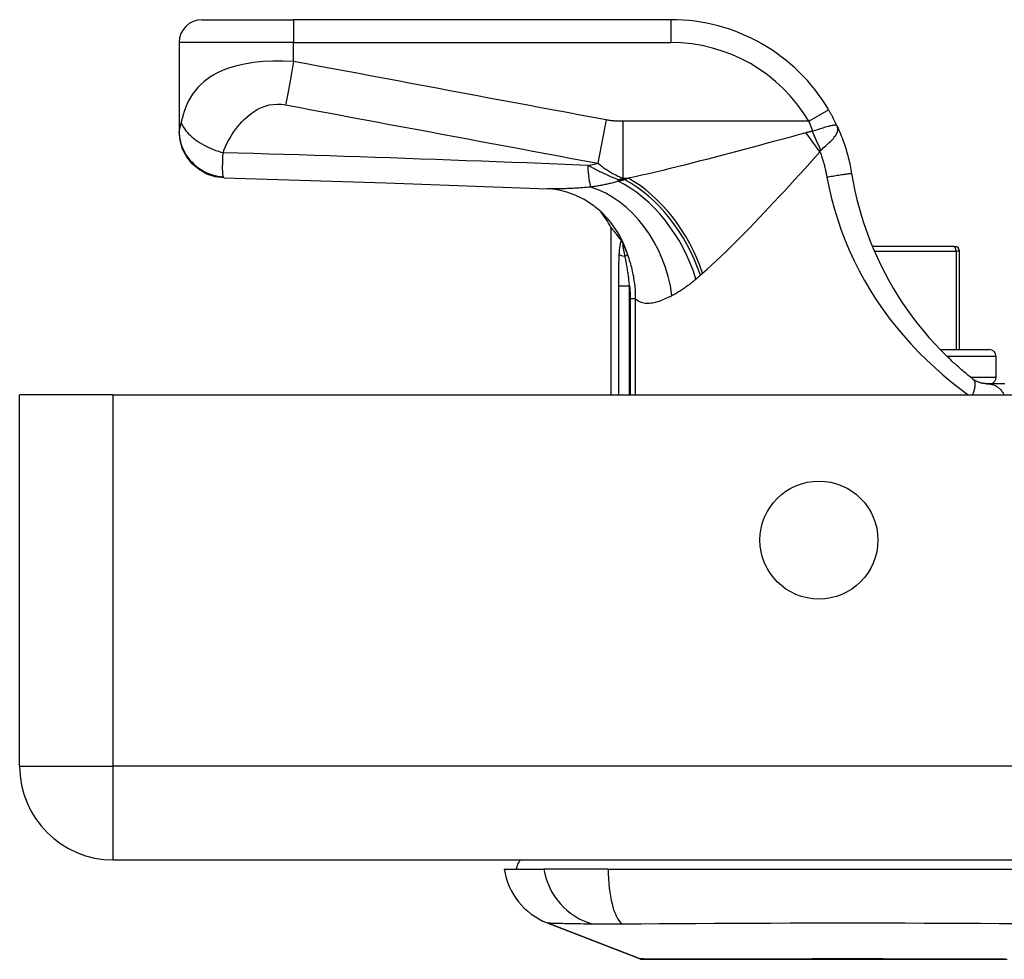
# Model space of a CAD drawing. Header units: inches. Extents: x 6 to 173, y 11 to 93.
# Tile 1 of 214: x 5.54 to 7.23, y 10.94 to 12.56. Entities that reach past the tile are written whole.
import ezdxf

# ---------------------------------------------------------------- set-up
doc = ezdxf.new("R2010")
doc.units = ezdxf.units.IN
doc.header["$MEASUREMENT"] = 0
doc.layers.add('Visible Edges(ANSI)', color=7, linetype='Continuous', lineweight=25)
doc.layers.add('Visible Tangent Edges(ANSI)', color=7, linetype='Continuous', lineweight=25)

msp = doc.modelspace()

# ---------------------------------------------------------------- linework, layer by layer
at = {"layer": 'Visible Edges(ANSI)'}
for p, q in [((5.8532, 12.5553), (6.0107, 12.5553)), ((6.6598, 12.5553), (6.0107, 12.5553)), ((5.8138, 12.516), (5.8138, 12.3639)), ((5.8138, 12.3639), (5.8138, 12.3627)), ((6.5563, 12.1987), (6.5563, 11.9105)), ((6.5737, 12.176), (6.5742, 12.1753)), ((7.1464, 12.1653), (7.0063, 12.1653)), ((7.1464, 12.1653), (7.1484, 12.1653)), ((7.1563, 11.9881), (7.1563, 12.1574)), ((7.1229, 11.9881), (7.2075, 11.9881)), ((7.2194, 11.9409), (7.2194, 11.9763)), ((7.234, 11.9294), (7.2032, 11.9294)), ((5.5394, 11.2715), (5.5394, 11.9105)), ((5.7004, 11.9105), (5.5394, 11.9105)), ((5.7004, 11.9105), (41.2964, 11.9105)), ((5.7004, 11.1105), (41.2964, 11.1105)), ((6.3729, 11.0947), (6.441, 11.0947)), ((6.5517, 11.0947), (6.441, 11.0947)), ((6.5517, 11.0947), (7.3752, 11.0947)), ((6.6066, 10.9402), (6.4469, 11.0023))]:
    msp.add_line(p, q, dxfattribs=at)
at = {"layer": 'Visible Edges(ANSI)', "flags": 128}
for points in [[(6.946, 12.3718), (6.9454, 12.373), (6.9449, 12.3742), (6.9443, 12.3754), (6.9437, 12.3766), (6.9431, 12.3778), (6.9426, 12.379), (6.942, 12.3802), (6.9414, 12.3814), (6.9408, 12.3826), (6.9401, 12.3839), (6.9395, 12.3851), (6.9389, 12.3863), (6.9383, 12.3875), (6.9376, 12.3887), (6.937, 12.3899), (6.9363, 12.3911), (6.9357, 12.3923), (6.935, 12.3935), (6.9343, 12.3947), (6.9337, 12.3959), (6.933, 12.3971), (6.9323, 12.3983), (6.9316, 12.3994), (6.9309, 12.4006)], [(6.946, 12.3718), (6.9474, 12.3686), (6.9489, 12.3654), (6.9503, 12.3621), (6.9516, 12.3588), (6.9529, 12.3555), (6.9542, 12.3522), (6.9554, 12.3489), (6.9566, 12.3455), (6.9578, 12.3422), (6.9589, 12.3388), (6.96, 12.3354), (6.9611, 12.332), (6.9621, 12.3286), (6.9631, 12.3252), (6.964, 12.3218), (6.9649, 12.3184), (6.9658, 12.3149), (6.9666, 12.3115), (6.9674, 12.308), (6.9681, 12.3046), (6.9688, 12.3011), (6.9695, 12.2976), (6.9701, 12.2942), (6.9707, 12.2907)], [(5.891, 12.2834), (5.8758, 12.2853), (5.8613, 12.29), (5.848, 12.2975), (5.8363, 12.3074), (5.8267, 12.3193), (5.8197, 12.3329), (5.8153, 12.3475), (5.8138, 12.3627)], [(5.891, 12.2834), (6.1691, 12.2747), (6.4472, 12.2645)], [(6.9707, 12.2907), (6.9733, 12.2759), (6.9763, 12.2611), (6.9797, 12.2464), (6.9835, 12.2318), (6.9876, 12.2174), (6.9922, 12.203), (6.9972, 12.1887), (7.0025, 12.1746), (7.0082, 12.1607), (7.0143, 12.1469), (7.0207, 12.1333), (7.0275, 12.1198), (7.0347, 12.1066), (7.0422, 12.0935), (7.05, 12.0807), (7.0582, 12.0681), (7.0667, 12.0557), (7.0755, 12.0436), (7.0846, 12.0317), (7.094, 12.0201), (7.1036, 12.0089), (7.1135, 11.998), (7.1235, 11.9874), (7.1337, 11.9773)], [(6.5514, 12.2127), (6.5395, 12.225), (6.5256, 12.2363), (6.5105, 12.246), (6.4952, 12.2535), (6.4806, 12.2588), (6.4675, 12.2621), (6.4563, 12.2638), (6.4472, 12.2645)], [(6.5563, 12.1987), (6.5563, 12.1987), (6.5564, 12.1985), (6.5566, 12.1983), (6.5568, 12.1981), (6.5571, 12.1977), (6.5575, 12.1972), (6.5579, 12.1967), (6.5584, 12.1961), (6.5589, 12.1954), (6.5595, 12.1947), (6.5601, 12.1938), (6.5609, 12.1929), (6.5616, 12.1919), (6.5625, 12.1909), (6.5633, 12.1897), (6.5643, 12.1885), (6.5653, 12.1872), (6.5663, 12.1858), (6.5674, 12.1844), (6.5686, 12.1829), (6.5698, 12.1813), (6.571, 12.1796), (6.5723, 12.1778), (6.5737, 12.176)], [(6.5742, 12.1753), (6.5744, 12.175), (6.5746, 12.1748), (6.5747, 12.1746), (6.5749, 12.1743), (6.5751, 12.1741), (6.5753, 12.1738), (6.5754, 12.1735), (6.5756, 12.1732), (6.5758, 12.1728), (6.576, 12.1725), (6.5762, 12.1721), (6.5765, 12.1718), (6.5767, 12.1714), (6.5769, 12.1711), (6.5771, 12.1707), (6.5773, 12.1703), (6.5775, 12.1699), (6.5777, 12.1696), (6.5779, 12.1692), (6.5781, 12.1688), (6.5783, 12.1684), (6.5784, 12.1681), (6.5786, 12.1677), (6.5788, 12.1673)], [(7.1788, 11.9378), (7.1769, 11.9393), (7.175, 11.9408), (7.1731, 11.9423), (7.1712, 11.9438), (7.1694, 11.9454), (7.1675, 11.9469), (7.1656, 11.9485), (7.1637, 11.9501), (7.1618, 11.9517), (7.1599, 11.9533), (7.158, 11.9549), (7.1561, 11.9566), (7.1543, 11.9582), (7.1524, 11.9599), (7.1505, 11.9616), (7.1486, 11.9633), (7.1467, 11.965), (7.1449, 11.9667), (7.143, 11.9684), (7.1411, 11.9702), (7.1393, 11.9719), (7.1374, 11.9737), (7.1355, 11.9755), (7.1337, 11.9773)], [(7.2032, 11.9294), (7.2025, 11.9294), (7.2017, 11.9294), (7.201, 11.9294), (7.2002, 11.9295), (7.1993, 11.9295), (7.1984, 11.9296), (7.1975, 11.9298), (7.1965, 11.9299), (7.1955, 11.9301), (7.1944, 11.9303), (7.1933, 11.9306), (7.1922, 11.9309), (7.1911, 11.9312), (7.19, 11.9316), (7.1888, 11.9321), (7.1877, 11.9325), (7.1865, 11.933), (7.1854, 11.9336), (7.1843, 11.9342), (7.1832, 11.9348), (7.1821, 11.9355), (7.181, 11.9362), (7.1799, 11.937), (7.1788, 11.9378)], [(6.6083, 10.9399), (6.6088, 10.9399), (6.61, 10.9399), (6.6122, 10.9398), (6.6151, 10.9398), (6.619, 10.9398), (6.6236, 10.9398), (6.6291, 10.9398), (6.6353, 10.9398), (6.6424, 10.9398), (6.6502, 10.9397), (6.6588, 10.9397), (6.6682, 10.9397), (6.6782, 10.9397), (6.689, 10.9397), (6.7004, 10.9396), (6.7124, 10.9396), (6.725, 10.9396), (6.7381, 10.9397), (6.7519, 10.9397), (6.7661, 10.9397), (6.7808, 10.9397), (6.796, 10.9397), (6.8116, 10.9398), (6.8276, 10.9398), (6.844, 10.9398), (6.8606, 10.9398), (6.8774, 10.9398), (6.8943, 10.9398), (6.9115, 10.9398), (6.9288, 10.9399), (6.9463, 10.9399), (6.9638, 10.9399), (6.9813, 10.9399), (6.9987, 10.9399), (7.016, 10.9398), (7.0331, 10.9398), (7.0501, 10.9398), (7.0669, 10.9398), (7.0835, 10.9398), (7.0998, 10.9398), (7.1158, 10.9398), (7.1314, 10.9397), (7.1466, 10.9397), (7.1613, 10.9397), (7.1755, 10.9397), (7.1892, 10.9397), (7.2023, 10.9396), (7.2149, 10.9396), (7.2269, 10.9396), (7.2382, 10.9397)]]:
    msp.add_lwpolyline(points, dxfattribs=at)
at = {"layer": 'Visible Edges(ANSI)'}
msp.add_circle((6.9144, 11.6605), 0.1015, dxfattribs=at)
for centre, radius, start, end in [((5.8532, 12.516), 0.0394, 90, 180), ((6.6598, 12.2404), 0.315, 30.5805, 90), ((6.3827, 12.1058), 0.1969, 28.1462, 37.2505), ((7.1484, 12.1574), 0.00787, 0, 90), ((7.2075, 11.9763), 0.0118, 0, 90), ((7.2075, 11.9409), 0.0118, 283.2615, 0), ((5.7004, 11.2715), 0.161, 180, 270), ((6.4897, 11.1124), 0.1181, 188.6009, 248.7495), ((6.432, 11.0868), 0.0394, 143.1301, 168.463), ((6.6084, 10.9448), 0.00492, 248.7495, 269.7912)]:
    msp.add_arc(centre, radius, start, end, dxfattribs=at)
at = {"layer": 'Visible Tangent Edges(ANSI)'}
for p, q in [((6.0107, 12.5553), (6.0107, 12.516)), ((6.6598, 12.5553), (6.6598, 12.516)), ((6.0107, 12.516), (5.8138, 12.516)), ((6.0107, 12.4834), (6.0107, 12.516)), ((6.0107, 12.516), (6.6598, 12.516)), ((6.897, 12.3806), (6.9309, 12.4006)), ((6.5483, 12.383), (6.5343, 12.3085)), ((6.897, 12.3806), (6.5773, 12.3806)), ((6.5773, 12.3806), (6.5773, 12.2826)), ((6.5773, 12.2826), (6.5865, 12.2826)), ((6.5692, 12.2801), (6.5692, 12.2776)), ((6.5806, 12.2801), (6.5692, 12.2801)), ((6.5857, 12.1506), (6.5808, 12.1488)), ((7.0096, 12.1574), (7.1502, 12.1574)), ((7.1563, 12.1574), (7.1502, 12.1574)), ((7.1502, 12.1574), (7.1502, 11.9881)), ((6.5695, 12.0979), (6.5885, 12.0979)), ((6.5695, 12.0979), (6.5695, 11.9105)), ((6.5885, 11.9105), (6.5885, 12.0979)), ((6.5991, 12.0754), (6.5898, 12.0754)), ((6.5898, 12.0754), (6.5898, 11.9105)), ((6.5991, 11.9105), (6.5991, 12.0754)), ((7.2194, 11.9763), (7.1347, 11.9763)), ((7.1749, 11.9409), (7.2194, 11.9409)), ((5.7004, 11.2715), (5.7004, 11.9105)), ((5.5394, 11.2715), (5.7004, 11.2715)), ((41.2964, 11.2715), (5.7004, 11.2715)), ((5.7004, 11.1105), (5.7004, 11.2715)), ((6.4469, 11.0023), (6.6066, 10.9402))]:
    msp.add_line(p, q, dxfattribs=at)
at = {"layer": 'Visible Tangent Edges(ANSI)', "flags": 128}
for points in [[(6.0107, 12.4834), (5.9927, 12.4843), (5.9748, 12.4842), (5.9576, 12.4833), (5.9414, 12.4815), (5.9264, 12.4791), (5.9128, 12.476), (5.9006, 12.4724), (5.8897, 12.4684), (5.88, 12.464), (5.8714, 12.4593), (5.8637, 12.4544), (5.857, 12.4493), (5.851, 12.444), (5.8457, 12.4386), (5.8411, 12.433), (5.8369, 12.4273), (5.8332, 12.4216), (5.83, 12.4157), (5.8271, 12.4098), (5.8245, 12.4038), (5.8223, 12.3977), (5.8204, 12.3916), (5.8187, 12.3854), (5.8172, 12.3793)], [(6.0107, 12.4834), (6.0101, 12.4801), (6.0095, 12.4768), (6.0089, 12.4735), (6.0083, 12.4701), (6.0077, 12.4668), (6.0071, 12.4634), (6.0065, 12.4601), (6.0059, 12.4568), (6.0053, 12.4535), (6.0047, 12.4502), (6.0041, 12.447), (6.0035, 12.4438), (6.0029, 12.4406), (6.0023, 12.4375), (6.0018, 12.4344), (6.0012, 12.4313), (6.0006, 12.4283), (6, 12.4253), (5.9995, 12.4225), (5.9989, 12.4196), (5.9984, 12.4169), (5.9978, 12.4142), (5.9973, 12.4115), (5.9968, 12.409)], [(6.5483, 12.383), (6.5258, 12.3872), (6.5034, 12.3914), (6.481, 12.3956), (6.4586, 12.3998), (6.4362, 12.404), (6.4138, 12.4081), (6.3914, 12.4123), (6.369, 12.4165), (6.3466, 12.4207), (6.3242, 12.4249), (6.3018, 12.4291), (6.2794, 12.4333), (6.257, 12.4374), (6.2346, 12.4416), (6.2123, 12.4458), (6.1899, 12.45), (6.1675, 12.4542), (6.1451, 12.4584), (6.1227, 12.4626), (6.1003, 12.4667), (6.0779, 12.4709), (6.0555, 12.4751), (6.033, 12.4793), (6.0107, 12.4834)], [(5.8894, 12.3266), (5.8914, 12.3319), (5.8935, 12.3372), (5.8959, 12.3423), (5.8985, 12.3474), (5.9013, 12.3523), (5.9042, 12.3571), (5.9073, 12.3619), (5.9106, 12.3665), (5.9141, 12.371), (5.9178, 12.3754), (5.9217, 12.3797), (5.9257, 12.3839), (5.93, 12.3879), (5.9346, 12.3917), (5.9394, 12.3953), (5.9445, 12.3987), (5.9499, 12.4018), (5.9557, 12.4046), (5.9619, 12.4069), (5.9684, 12.4087), (5.9753, 12.4098), (5.9824, 12.4103), (5.9896, 12.41), (5.9968, 12.409)], [(5.9968, 12.409), (6.0191, 12.4048), (6.0415, 12.4006), (6.064, 12.3964), (6.0864, 12.3922), (6.1087, 12.388), (6.1311, 12.3838), (6.1535, 12.3796), (6.1759, 12.3754), (6.1983, 12.3713), (6.2207, 12.3671), (6.2431, 12.3629), (6.2655, 12.3587), (6.2879, 12.3545), (6.3103, 12.3503), (6.3327, 12.3461), (6.3551, 12.342), (6.3775, 12.3378), (6.3999, 12.3336), (6.4223, 12.3294), (6.4447, 12.3252), (6.467, 12.321), (6.4894, 12.3169), (6.5119, 12.3127), (6.5343, 12.3085)], [(6.5773, 12.3806), (6.5761, 12.3806), (6.5749, 12.3806), (6.5737, 12.3806), (6.5725, 12.3806), (6.5713, 12.3807), (6.5701, 12.3807), (6.5688, 12.3808), (6.5676, 12.3808), (6.5664, 12.3809), (6.5652, 12.381), (6.564, 12.381), (6.5628, 12.3811), (6.5616, 12.3812), (6.5604, 12.3813), (6.5592, 12.3815), (6.558, 12.3816), (6.5568, 12.3817), (6.5555, 12.3819), (6.5543, 12.382), (6.5531, 12.3822), (6.5519, 12.3824), (6.5507, 12.3826), (6.5495, 12.3828), (6.5483, 12.383)], [(5.8172, 12.3793), (5.8171, 12.3784), (5.8169, 12.3776), (5.8167, 12.3767), (5.8165, 12.3759), (5.8163, 12.3751), (5.8161, 12.3744), (5.8159, 12.3736), (5.8158, 12.3729), (5.8156, 12.3722), (5.8154, 12.3715), (5.8152, 12.3708), (5.8151, 12.3701), (5.8149, 12.3694), (5.8147, 12.3687), (5.8146, 12.3681), (5.8144, 12.3675), (5.8143, 12.3669), (5.8142, 12.3664), (5.8141, 12.3659), (5.814, 12.3654), (5.8139, 12.365), (5.8139, 12.3646), (5.8139, 12.3642), (5.8138, 12.3639)], [(5.8172, 12.3793), (5.818, 12.3769), (5.819, 12.3745), (5.8202, 12.3721), (5.8217, 12.3695), (5.8234, 12.367), (5.8254, 12.3644), (5.8276, 12.3618), (5.83, 12.3592), (5.8326, 12.3566), (5.8355, 12.354), (5.8386, 12.3515), (5.8419, 12.349), (5.8453, 12.3465), (5.8489, 12.3442), (5.8527, 12.3419), (5.8566, 12.3398), (5.8605, 12.3377), (5.8646, 12.3357), (5.8687, 12.3339), (5.8729, 12.3322), (5.877, 12.3306), (5.8812, 12.3291), (5.8853, 12.3278), (5.8894, 12.3266)], [(6.897, 12.3806), (6.8973, 12.3799), (6.8976, 12.3792), (6.8978, 12.3785), (6.8981, 12.3778), (6.8984, 12.377), (6.8987, 12.3763), (6.8989, 12.3756), (6.8992, 12.3749), (6.8995, 12.3742), (6.8998, 12.3735), (6.9, 12.3728), (6.9003, 12.372), (6.9006, 12.3713), (6.9008, 12.3706), (6.9011, 12.3699), (6.9014, 12.3692), (6.9016, 12.3684), (6.9019, 12.3677), (6.9021, 12.367), (6.9024, 12.3663), (6.9027, 12.3656), (6.9029, 12.3648), (6.9032, 12.3641), (6.9034, 12.3634)], [(6.946, 12.3718), (6.9455, 12.3726), (6.9449, 12.3732), (6.9442, 12.3736), (6.9434, 12.3739), (6.9425, 12.374), (6.9414, 12.374), (6.9402, 12.3739), (6.9388, 12.3737), (6.9373, 12.3734), (6.9357, 12.3731), (6.9339, 12.3727), (6.9321, 12.3722), (6.9301, 12.3716), (6.928, 12.371), (6.9258, 12.3704), (6.9235, 12.3697), (6.9212, 12.369), (6.9188, 12.3682), (6.9163, 12.3674), (6.9138, 12.3666), (6.9112, 12.3658), (6.9086, 12.365), (6.906, 12.3642), (6.9034, 12.3634)], [(6.9175, 12.331), (6.9197, 12.3329), (6.9218, 12.3348), (6.924, 12.3366), (6.9261, 12.3385), (6.9282, 12.3404), (6.9302, 12.3423), (6.9322, 12.3441), (6.9341, 12.3459), (6.9359, 12.3478), (6.9376, 12.3495), (6.9392, 12.3513), (6.9407, 12.3531), (6.942, 12.3548), (6.9432, 12.3565), (6.9443, 12.3581), (6.9452, 12.3597), (6.9459, 12.3613), (6.9465, 12.3629), (6.9469, 12.3644), (6.9471, 12.3659), (6.9471, 12.3674), (6.9469, 12.3689), (6.9466, 12.3703), (6.946, 12.3718)], [(5.8138, 12.3639), (5.814, 12.3594), (5.8144, 12.3548), (5.8151, 12.3502), (5.8161, 12.3455), (5.8175, 12.3408), (5.8191, 12.3361), (5.8211, 12.3314), (5.8235, 12.3269), (5.8261, 12.3224), (5.8291, 12.3181), (5.8323, 12.314), (5.8359, 12.3101), (5.8397, 12.3064), (5.8437, 12.303), (5.8479, 12.2998), (5.8524, 12.297), (5.8569, 12.2944), (5.8615, 12.2922), (5.8662, 12.2902), (5.871, 12.2886), (5.8758, 12.2873), (5.8805, 12.2863), (5.8852, 12.2856), (5.8898, 12.2852)], [(6.892, 12.3609), (6.8787, 12.3572), (6.8654, 12.3536), (6.8521, 12.35), (6.8388, 12.3463), (6.8256, 12.3428), (6.8124, 12.3392), (6.7992, 12.3356), (6.786, 12.3321), (6.7729, 12.3286), (6.7599, 12.3252), (6.7469, 12.3217), (6.734, 12.3184), (6.7212, 12.315), (6.7084, 12.3118), (6.6958, 12.3085), (6.6832, 12.3054), (6.6707, 12.3023), (6.6583, 12.2992), (6.646, 12.2963), (6.6338, 12.2934), (6.6218, 12.2905), (6.6098, 12.2878), (6.5981, 12.2852), (6.5865, 12.2826)], [(6.9034, 12.3634), (6.9029, 12.3633), (6.9024, 12.3632), (6.9019, 12.3631), (6.9014, 12.363), (6.9009, 12.3629), (6.9004, 12.3629), (6.8999, 12.3628), (6.8994, 12.3627), (6.8989, 12.3626), (6.8985, 12.3625), (6.898, 12.3624), (6.8975, 12.3623), (6.897, 12.3621), (6.8966, 12.362), (6.8961, 12.3619), (6.8956, 12.3618), (6.8951, 12.3617), (6.8947, 12.3616), (6.8942, 12.3615), (6.8938, 12.3614), (6.8933, 12.3612), (6.8929, 12.3611), (6.8924, 12.361), (6.892, 12.3609)], [(5.8898, 12.2852), (5.8896, 12.2859), (5.8894, 12.2867), (5.8893, 12.2876), (5.8891, 12.2886), (5.889, 12.2897), (5.8889, 12.2909), (5.8888, 12.2923), (5.8887, 12.2937), (5.8887, 12.2953), (5.8886, 12.297), (5.8886, 12.2988), (5.8886, 12.3007), (5.8886, 12.3026), (5.8886, 12.3044), (5.8887, 12.3063), (5.8887, 12.3082), (5.8888, 12.3102), (5.8888, 12.3123), (5.8889, 12.3145), (5.889, 12.3168), (5.8891, 12.3191), (5.8892, 12.3215), (5.8893, 12.324), (5.8894, 12.3266)], [(6.5166, 12.3049), (6.4905, 12.3059), (6.4644, 12.307), (6.4382, 12.308), (6.4121, 12.309), (6.3859, 12.31), (6.3598, 12.311), (6.3337, 12.312), (6.3075, 12.3129), (6.2814, 12.3139), (6.2552, 12.3148), (6.2291, 12.3157), (6.203, 12.3167), (6.1768, 12.3176), (6.1507, 12.3184), (6.1246, 12.3193), (6.0984, 12.3202), (6.0723, 12.321), (6.0462, 12.3219), (6.02, 12.3227), (5.9939, 12.3235), (5.9678, 12.3243), (5.9417, 12.3251), (5.9155, 12.3259), (5.8894, 12.3266)], [(6.7142, 12.1194), (6.7219, 12.1261), (6.7297, 12.1332), (6.7376, 12.1405), (6.7456, 12.148), (6.7536, 12.1557), (6.7618, 12.1637), (6.7699, 12.1718), (6.7782, 12.18), (6.7865, 12.1885), (6.7949, 12.1971), (6.8033, 12.2058), (6.8118, 12.2147), (6.8203, 12.2236), (6.8289, 12.2328), (6.8375, 12.242), (6.8462, 12.2513), (6.8549, 12.2607), (6.8636, 12.2701), (6.8723, 12.2797), (6.8811, 12.2893), (6.8899, 12.2989), (6.8986, 12.3086), (6.9074, 12.3183), (6.9162, 12.328)], [(6.9162, 12.328), (6.9162, 12.3282), (6.9163, 12.3284), (6.9163, 12.3285), (6.9163, 12.3287), (6.9164, 12.3289), (6.9164, 12.329), (6.9165, 12.3292), (6.9165, 12.3293), (6.9166, 12.3295), (6.9166, 12.3296), (6.9167, 12.3297), (6.9167, 12.3299), (6.9168, 12.33), (6.9168, 12.3301), (6.9169, 12.3302), (6.9169, 12.3303), (6.917, 12.3304), (6.9171, 12.3305), (6.9171, 12.3306), (6.9172, 12.3307), (6.9173, 12.3308), (6.9173, 12.3309), (6.9174, 12.3309), (6.9175, 12.331)], [(6.9162, 12.328), (6.9169, 12.3262), (6.9175, 12.3245), (6.9181, 12.3227), (6.9187, 12.3209), (6.9193, 12.3191), (6.9199, 12.3173), (6.9205, 12.3155), (6.9211, 12.3137), (6.9216, 12.3119), (6.9222, 12.3101), (6.9227, 12.3083), (6.9232, 12.3064), (6.9237, 12.3046), (6.9242, 12.3028), (6.9246, 12.301), (6.9251, 12.2991), (6.9255, 12.2973), (6.9259, 12.2955), (6.9263, 12.2936), (6.9267, 12.2918), (6.9271, 12.2899), (6.9275, 12.2881), (6.9279, 12.2862), (6.9282, 12.2844)], [(6.5692, 12.2801), (6.5668, 12.281), (6.5645, 12.282), (6.5622, 12.2829), (6.5599, 12.2839), (6.5576, 12.2848), (6.5553, 12.2858), (6.5531, 12.2868), (6.5508, 12.2878), (6.5486, 12.2889), (6.5464, 12.2899), (6.5442, 12.2909), (6.542, 12.2919), (6.5398, 12.293), (6.5377, 12.294), (6.5355, 12.2951), (6.5334, 12.2962), (6.5312, 12.2972), (6.5291, 12.2983), (6.527, 12.2994), (6.5249, 12.3005), (6.5228, 12.3016), (6.5208, 12.3027), (6.5187, 12.3038), (6.5166, 12.3049)], [(6.5343, 12.3085), (6.5361, 12.3069), (6.5379, 12.3055), (6.5397, 12.3041), (6.5415, 12.3027), (6.5433, 12.3014), (6.5451, 12.3001), (6.5469, 12.2988), (6.5487, 12.2976), (6.5505, 12.2964), (6.5523, 12.2953), (6.5541, 12.2942), (6.5559, 12.2931), (6.5577, 12.2921), (6.5595, 12.2911), (6.5612, 12.2901), (6.563, 12.2892), (6.5648, 12.2883), (6.5666, 12.2874), (6.5684, 12.2865), (6.5702, 12.2857), (6.572, 12.2849), (6.5737, 12.2841), (6.5755, 12.2834), (6.5773, 12.2826)], [(5.891, 12.2834), (5.891, 12.2834), (5.8909, 12.2834), (5.8909, 12.2834), (5.8908, 12.2834), (5.8908, 12.2834), (5.8907, 12.2835), (5.8907, 12.2835), (5.8906, 12.2836), (5.8906, 12.2836), (5.8905, 12.2837), (5.8904, 12.2837), (5.8904, 12.2838), (5.8903, 12.2839), (5.8903, 12.284), (5.8902, 12.2841), (5.8902, 12.2842), (5.8901, 12.2843), (5.8901, 12.2844), (5.89, 12.2845), (5.89, 12.2846), (5.8899, 12.2848), (5.8899, 12.2849), (5.8898, 12.285), (5.8898, 12.2852)], [(6.5865, 12.2826), (6.5862, 12.2825), (6.586, 12.2824), (6.5857, 12.2823), (6.5855, 12.2822), (6.5852, 12.2821), (6.585, 12.282), (6.5847, 12.2819), (6.5845, 12.2818), (6.5843, 12.2817), (6.584, 12.2816), (6.5838, 12.2815), (6.5835, 12.2814), (6.5833, 12.2813), (6.583, 12.2811), (6.5828, 12.281), (6.5825, 12.2809), (6.5823, 12.2808), (6.5821, 12.2807), (6.5818, 12.2806), (6.5816, 12.2805), (6.5813, 12.2804), (6.5811, 12.2803), (6.5808, 12.2802), (6.5806, 12.2801)], [(6.9707, 12.2907), (6.9706, 12.2907), (6.9704, 12.2907), (6.9699, 12.2907), (6.9694, 12.2906), (6.9686, 12.2905), (6.9676, 12.2904), (6.9665, 12.2903), (6.9651, 12.2901), (6.9636, 12.2899), (6.9619, 12.2896), (6.96, 12.2894), (6.9579, 12.2891), (6.9558, 12.2887), (6.9535, 12.2884), (6.9511, 12.288), (6.9486, 12.2876), (6.946, 12.2872), (6.9434, 12.2868), (6.9408, 12.2864), (6.9382, 12.286), (6.9356, 12.2856), (6.9331, 12.2852), (6.9306, 12.2848), (6.9282, 12.2844)], [(6.9282, 12.2844), (6.9319, 12.2659), (6.9362, 12.2476), (6.9411, 12.2293), (6.9467, 12.2112), (6.9529, 12.1933), (6.9597, 12.1756), (6.9671, 12.158), (6.9751, 12.1407), (6.9837, 12.1236), (6.993, 12.1068), (7.0027, 12.0902), (7.0131, 12.0739), (7.024, 12.058), (7.0354, 12.0423), (7.0473, 12.0271), (7.0598, 12.0122), (7.0726, 11.9977), (7.0859, 11.9837), (7.0995, 11.9702), (7.1135, 11.9571), (7.1277, 11.9446), (7.1421, 11.9326), (7.1566, 11.9212), (7.1712, 11.9105)], [(6.5216, 12.2676), (6.5181, 12.2673), (6.5147, 12.267), (6.5113, 12.2667), (6.5079, 12.2664), (6.5045, 12.2662), (6.5012, 12.2659), (6.4979, 12.2657), (6.4947, 12.2655), (6.4914, 12.2653), (6.4882, 12.2651), (6.485, 12.2649), (6.4819, 12.2648), (6.4788, 12.2647), (6.4757, 12.2646), (6.4727, 12.2645), (6.4697, 12.2644), (6.4668, 12.2643), (6.4639, 12.2643), (6.461, 12.2643), (6.4582, 12.2643), (6.4554, 12.2643), (6.4526, 12.2644), (6.4499, 12.2644), (6.4472, 12.2645)], [(6.5692, 12.2776), (6.5673, 12.2771), (6.5655, 12.2765), (6.5637, 12.276), (6.5618, 12.2754), (6.5599, 12.2749), (6.558, 12.2744), (6.5561, 12.2739), (6.5542, 12.2735), (6.5522, 12.273), (6.5503, 12.2725), (6.5483, 12.2721), (6.5463, 12.2717), (6.5443, 12.2713), (6.5423, 12.2709), (6.5403, 12.2705), (6.5383, 12.2701), (6.5362, 12.2698), (6.5342, 12.2694), (6.5321, 12.2691), (6.53, 12.2688), (6.5279, 12.2685), (6.5258, 12.2682), (6.5237, 12.2679), (6.5216, 12.2676)], [(6.5806, 12.2801), (6.5801, 12.28), (6.5796, 12.2799), (6.5792, 12.2798), (6.5787, 12.2797), (6.5782, 12.2796), (6.5777, 12.2795), (6.5772, 12.2794), (6.5768, 12.2793), (6.5763, 12.2792), (6.5758, 12.2791), (6.5753, 12.2789), (6.5749, 12.2788), (6.5744, 12.2787), (6.5739, 12.2786), (6.5734, 12.2785), (6.573, 12.2784), (6.5725, 12.2783), (6.572, 12.2782), (6.5715, 12.2781), (6.5711, 12.278), (6.5706, 12.2779), (6.5701, 12.2778), (6.5696, 12.2777), (6.5692, 12.2776)], [(6.5742, 12.1753), (6.5739, 12.1747), (6.5737, 12.174), (6.5734, 12.1732), (6.5731, 12.1724), (6.5729, 12.1716), (6.5727, 12.1707), (6.5725, 12.1698), (6.5723, 12.1689), (6.5721, 12.1679), (6.5719, 12.1669), (6.5718, 12.1659), (6.5716, 12.1649), (6.5715, 12.1639), (6.5714, 12.1628), (6.5712, 12.1618), (6.5711, 12.1607), (6.571, 12.1596), (6.5709, 12.1585), (6.5708, 12.1574), (6.5707, 12.1563), (6.5707, 12.1552), (6.5706, 12.1541), (6.5705, 12.153), (6.5704, 12.1519)], [(6.5808, 12.1488), (6.5805, 12.1502), (6.5802, 12.1515), (6.58, 12.1529), (6.5797, 12.1542), (6.5794, 12.1556), (6.5791, 12.1569), (6.5789, 12.1581), (6.5786, 12.1594), (6.5784, 12.1606), (6.5782, 12.1618), (6.578, 12.1629), (6.5778, 12.1639), (6.5776, 12.165), (6.5775, 12.1659), (6.5774, 12.1667), (6.5773, 12.1675), (6.5773, 12.1681), (6.5774, 12.1685), (6.5775, 12.1688), (6.5776, 12.1688), (6.5779, 12.1687), (6.5781, 12.1684), (6.5785, 12.1679), (6.5788, 12.1673)], [(6.5857, 12.1506), (6.5854, 12.1513), (6.5852, 12.152), (6.5849, 12.1527), (6.5846, 12.1534), (6.5844, 12.1541), (6.5841, 12.1548), (6.5838, 12.1555), (6.5835, 12.1562), (6.5833, 12.1569), (6.583, 12.1576), (6.5827, 12.1583), (6.5824, 12.159), (6.5821, 12.1597), (6.5818, 12.1604), (6.5816, 12.1611), (6.5813, 12.1618), (6.581, 12.1625), (6.5807, 12.1632), (6.5804, 12.1639), (6.5801, 12.1645), (6.5798, 12.1652), (6.5794, 12.1659), (6.5791, 12.1666), (6.5788, 12.1673)], [(6.5704, 12.1519), (6.5703, 12.1497), (6.5702, 12.1475), (6.5701, 12.1452), (6.57, 12.143), (6.5699, 12.1408), (6.5698, 12.1385), (6.5698, 12.1363), (6.5697, 12.134), (6.5697, 12.1318), (6.5696, 12.1295), (6.5696, 12.1272), (6.5696, 12.125), (6.5696, 12.1227), (6.5695, 12.1205), (6.5695, 12.1182), (6.5695, 12.1159), (6.5695, 12.1137), (6.5695, 12.1114), (6.5695, 12.1092), (6.5695, 12.1069), (6.5695, 12.1046), (6.5695, 12.1024), (6.5695, 12.1001), (6.5695, 12.0979)], [(6.5885, 12.0979), (6.5883, 12.1001), (6.5881, 12.1023), (6.5879, 12.1045), (6.5876, 12.1068), (6.5874, 12.109), (6.5871, 12.1112), (6.5869, 12.1134), (6.5866, 12.1155), (6.5863, 12.1177), (6.586, 12.1199), (6.5857, 12.122), (6.5853, 12.1242), (6.585, 12.1263), (6.5847, 12.1284), (6.5843, 12.1305), (6.5839, 12.1326), (6.5836, 12.1347), (6.5832, 12.1368), (6.5828, 12.1388), (6.5824, 12.1408), (6.582, 12.1429), (6.5816, 12.1449), (6.5812, 12.1468), (6.5808, 12.1488)], [(6.5991, 12.0754), (6.5991, 12.0786), (6.5991, 12.0818), (6.5989, 12.085), (6.5988, 12.0882), (6.5986, 12.0914), (6.5983, 12.0946), (6.598, 12.0978), (6.5976, 12.101), (6.5972, 12.1042), (6.5967, 12.1074), (6.5962, 12.1105), (6.5957, 12.1137), (6.5951, 12.1168), (6.5945, 12.1199), (6.5938, 12.1231), (6.593, 12.1262), (6.5923, 12.1293), (6.5914, 12.1323), (6.5906, 12.1354), (6.5897, 12.1385), (6.5887, 12.1415), (6.5877, 12.1445), (6.5867, 12.1476), (6.5857, 12.1506)], [(6.7028, 12.1094), (6.7031, 12.1097), (6.7034, 12.11), (6.7038, 12.1102), (6.7041, 12.1105), (6.7044, 12.1108), (6.7047, 12.111), (6.705, 12.1113), (6.7053, 12.1116), (6.7056, 12.1119), (6.706, 12.1121), (6.7063, 12.1124), (6.7066, 12.1127), (6.7069, 12.1129), (6.7072, 12.1132), (6.7075, 12.1135), (6.7078, 12.1138), (6.7082, 12.114), (6.7085, 12.1143), (6.7088, 12.1146), (6.7091, 12.1149), (6.7094, 12.1151), (6.7097, 12.1154), (6.7101, 12.1157), (6.7104, 12.116)], [(6.7104, 12.116), (6.7105, 12.1161), (6.7107, 12.1163), (6.7109, 12.1164), (6.711, 12.1165), (6.7112, 12.1167), (6.7113, 12.1168), (6.7115, 12.117), (6.7117, 12.1171), (6.7118, 12.1172), (6.712, 12.1174), (6.7121, 12.1175), (6.7123, 12.1177), (6.7125, 12.1178), (6.7126, 12.1179), (6.7128, 12.1181), (6.713, 12.1182), (6.7131, 12.1184), (6.7133, 12.1185), (6.7134, 12.1187), (6.7136, 12.1188), (6.7138, 12.1189), (6.7139, 12.1191), (6.7141, 12.1192), (6.7142, 12.1194)], [(6.5885, 12.0979), (6.5886, 12.0969), (6.5887, 12.096), (6.5888, 12.0951), (6.5889, 12.0941), (6.589, 12.0932), (6.589, 12.0923), (6.5891, 12.0913), (6.5892, 12.0904), (6.5893, 12.0895), (6.5893, 12.0885), (6.5894, 12.0876), (6.5895, 12.0866), (6.5895, 12.0857), (6.5896, 12.0848), (6.5896, 12.0838), (6.5896, 12.0829), (6.5897, 12.082), (6.5897, 12.081), (6.5897, 12.0801), (6.5898, 12.0792), (6.5898, 12.0782), (6.5898, 12.0773), (6.5898, 12.0764), (6.5898, 12.0754)], [(6.6615, 12.0812), (6.6631, 12.0821), (6.6647, 12.0829), (6.6664, 12.0838), (6.668, 12.0848), (6.6697, 12.0857), (6.6713, 12.0867), (6.673, 12.0877), (6.6747, 12.0888), (6.6764, 12.0898), (6.6781, 12.0909), (6.6798, 12.0921), (6.6816, 12.0932), (6.6833, 12.0944), (6.685, 12.0956), (6.6868, 12.0969), (6.6885, 12.0981), (6.6903, 12.0994), (6.6921, 12.1008), (6.6938, 12.1021), (6.6956, 12.1035), (6.6974, 12.105), (6.6992, 12.1064), (6.701, 12.1079), (6.7028, 12.1094)], [(6.5991, 12.0754), (6.6009, 12.0739), (6.6027, 12.0725), (6.6047, 12.0713), (6.6067, 12.0703), (6.6088, 12.0695), (6.6109, 12.0688), (6.6132, 12.0683), (6.6155, 12.068), (6.6178, 12.0678), (6.6203, 12.0678), (6.6228, 12.0679), (6.6254, 12.0682), (6.6281, 12.0686), (6.6308, 12.0691), (6.6336, 12.0698), (6.6365, 12.0706), (6.6394, 12.0716), (6.6424, 12.0726), (6.6454, 12.0738), (6.6485, 12.0751), (6.6517, 12.0765), (6.6549, 12.078), (6.6582, 12.0795), (6.6615, 12.0812)], [(7.1788, 11.9378), (7.1795, 11.9372), (7.18, 11.9367), (7.1805, 11.936), (7.181, 11.9353), (7.1814, 11.9345), (7.1818, 11.9337), (7.1821, 11.9327), (7.1824, 11.9318), (7.1826, 11.9307), (7.1827, 11.9296), (7.1828, 11.9285), (7.1828, 11.9273), (7.1827, 11.926), (7.1826, 11.9247), (7.1824, 11.9234), (7.1822, 11.922), (7.1819, 11.9206), (7.1815, 11.9192), (7.1811, 11.9178), (7.1806, 11.9163), (7.1801, 11.9149), (7.1795, 11.9134), (7.1789, 11.9119), (7.1782, 11.9105)], [(7.2032, 11.9294), (7.2046, 11.9293), (7.206, 11.9292), (7.2074, 11.9291), (7.2088, 11.9289), (7.2102, 11.9286), (7.2117, 11.9283), (7.2131, 11.9279), (7.2145, 11.9274), (7.2159, 11.9268), (7.2173, 11.9262), (7.2186, 11.9255), (7.22, 11.9247), (7.2213, 11.9239), (7.2226, 11.923), (7.2238, 11.922), (7.225, 11.921), (7.2261, 11.9199), (7.2272, 11.9187), (7.2283, 11.9174), (7.2293, 11.9162), (7.2302, 11.9148), (7.2311, 11.9134), (7.2319, 11.912), (7.2326, 11.9105)], [(6.4469, 11.0023), (6.447, 11.0023), (6.4474, 11.0023), (6.4481, 11.0022), (6.4491, 11.0022), (6.4503, 11.0022), (6.4518, 11.0021), (6.4535, 11.002), (6.4555, 11.002), (6.4578, 11.0019), (6.4604, 11.0018), (6.4632, 11.0017), (6.4662, 11.0017), (6.4695, 11.0016), (6.473, 11.0015), (6.4768, 11.0014), (6.4808, 11.0013), (6.4851, 11.0012), (6.4896, 11.0012), (6.4943, 11.0011), (6.4992, 11.001), (6.5044, 11.001), (6.5097, 11.0009), (6.5153, 11.0009), (6.5235, 11.0008)], [(6.5235, 11.0008), (6.5249, 11.0008), (6.5263, 11.0008), (6.5278, 11.0008), (6.5294, 11.0009), (6.5311, 11.0009), (6.5328, 11.0009), (6.5346, 11.0009), (6.5365, 11.0009), (6.5384, 11.0009), (6.5404, 11.0009), (6.5425, 11.0009), (6.5446, 11.0009), (6.5469, 11.0009), (6.5491, 11.0009), (6.5515, 11.0009), (6.5539, 11.0009), (6.5563, 11.0009), (6.5588, 11.0009), (6.5614, 11.0009), (6.564, 11.0009), (6.5666, 11.0008), (6.5693, 11.0008), (6.5721, 11.0008), (6.5749, 11.0008)], [(6.5749, 11.0008), (6.6084, 11.0009), (6.6395, 11.001), (6.6709, 11.0012), (6.7026, 11.0013), (6.7346, 11.0015), (6.7669, 11.0017), (6.7994, 11.0018), (6.832, 11.002), (6.8647, 11.0021), (6.8976, 11.0022), (6.9306, 11.0023), (6.9636, 11.0023), (6.9967, 11.0023), (7.0296, 11.0022), (7.0625, 11.0021), (7.0953, 11.002), (7.1279, 11.0018), (7.1603, 11.0017), (7.1925, 11.0015), (7.2244, 11.0013), (7.2561, 11.0012)], [(6.6888, 10.9398), (6.6824, 10.9398), (6.6761, 10.9399), (6.6702, 10.9399), (6.6644, 10.9399), (6.6589, 10.9399), (6.6536, 10.9399), (6.6487, 10.94), (6.6439, 10.94), (6.6395, 10.94), (6.6353, 10.94), (6.6314, 10.94), (6.6278, 10.9401), (6.6244, 10.9401), (6.6214, 10.9401), (6.6186, 10.9401), (6.6161, 10.9401), (6.6138, 10.9401), (6.6119, 10.9402), (6.6103, 10.9402), (6.6089, 10.9402), (6.6079, 10.9402), (6.6072, 10.9402), (6.6067, 10.9402), (6.6066, 10.9402)], [(6.7359, 10.9398), (6.7338, 10.9398), (6.7317, 10.9398), (6.7296, 10.9398), (6.7275, 10.9398), (6.7254, 10.9398), (6.7233, 10.9398), (6.7213, 10.9398), (6.7193, 10.9398), (6.7173, 10.9398), (6.7153, 10.9398), (6.7133, 10.9398), (6.7113, 10.9398), (6.7094, 10.9398), (6.7074, 10.9398), (6.7055, 10.9398), (6.7036, 10.9398), (6.7017, 10.9398), (6.6998, 10.9398), (6.6979, 10.9398), (6.6961, 10.9398), (6.6943, 10.9398), (6.6924, 10.9398), (6.6906, 10.9398), (6.6888, 10.9398)], [(7.191, 10.9398), (7.1749, 10.9399), (7.158, 10.9399), (7.1404, 10.9399), (7.1222, 10.94), (7.1035, 10.94), (7.0844, 10.9401), (7.0649, 10.9401), (7.045, 10.9401), (7.025, 10.9402), (7.0047, 10.9402), (6.9841, 10.9402), (6.9635, 10.9402), (6.9428, 10.9402), (6.9223, 10.9402), (6.9019, 10.9402), (6.8817, 10.9401), (6.8618, 10.9401), (6.8423, 10.9401), (6.8232, 10.94), (6.8045, 10.94), (6.7863, 10.9399), (6.7688, 10.9399), (6.752, 10.9399), (6.7359, 10.9398)], [(7.2345, 10.9398), (7.2327, 10.9398), (7.2308, 10.9398), (7.229, 10.9398), (7.2271, 10.9398), (7.2252, 10.9398), (7.2234, 10.9398), (7.2214, 10.9398), (7.2195, 10.9398), (7.2176, 10.9398), (7.2156, 10.9398), (7.2137, 10.9398), (7.2117, 10.9398), (7.2097, 10.9398), (7.2077, 10.9398), (7.2056, 10.9398), (7.2036, 10.9398), (7.2015, 10.9398), (7.1995, 10.9398), (7.1974, 10.9398), (7.1953, 10.9398), (7.1931, 10.9398), (7.191, 10.9398)]]:
    msp.add_lwpolyline(points, dxfattribs=at)
at = {"layer": 'Visible Tangent Edges(ANSI)'}
for centre, radius, start, end in [((6.6598, 12.2404), 0.2756, 30.5805, 90), ((6.6084, 10.9448), 0.00492, 248.7495, 269.7912)]:
    msp.add_arc(centre, radius, start, end, dxfattribs=at)
for centre, major_axis, ratio, start_param, end_param in [((6.892, 12.328), (-0.1164, 0.1588), 0.099559, 4.639553, 4.847409), ((6.9034, 12.3347), (-0.0778, 0.1808), 0.058123, 4.666855, 4.846581), ((3.0386, 12.6757), (3.6726, -0.2797), 0.09119, 5.963131, 5.978489), ((6.5306, 12.3794), (-0.0048, -0.118), 0.119705, 5.400993, 5.962795), ((3.0572, 12.7751), (3.6723, -0.3833), 0.123492, 5.999185, 6.006887), ((6.5865, 12.1194), (-0.0981, 0.1707), 0.594817, 4.382906, 5.514832), ((6.5067, 12.0812), (-0.0635, 0.1863), 0.76978, 4.456044, 5.771273), ((6.5692, 12.1094), (0.0965, -0.1716), 0.627605, 1.231527, 2.411005), ((6.5806, 12.116), (-0.0989, 0.1702), 0.604176, 4.374903, 5.517504), ((6.4027, 12.0837), (0.1487, 0.129), 0.924855, 5.892344, 6.283185), ((7.1464, 12.1574), (0, 0.00787), 0.489583, 4.712389, 6.283185), ((6.5894, 12.1519), (-0.0197, 0.0011), 0.203793, 0.278045, 1.130973), ((6.5512, 11.1147), (0.0158, -0.117), 0.948273, 4.754759, 5.892029), ((6.5892, 11.1147), (-0.0053, -0.118), 0.314585, 4.896593, 6.033863)]:
    msp.add_ellipse(centre, major_axis=major_axis, ratio=ratio, start_param=start_param, end_param=end_param, dxfattribs=at)

doc.saveas('drawing.dxf')
